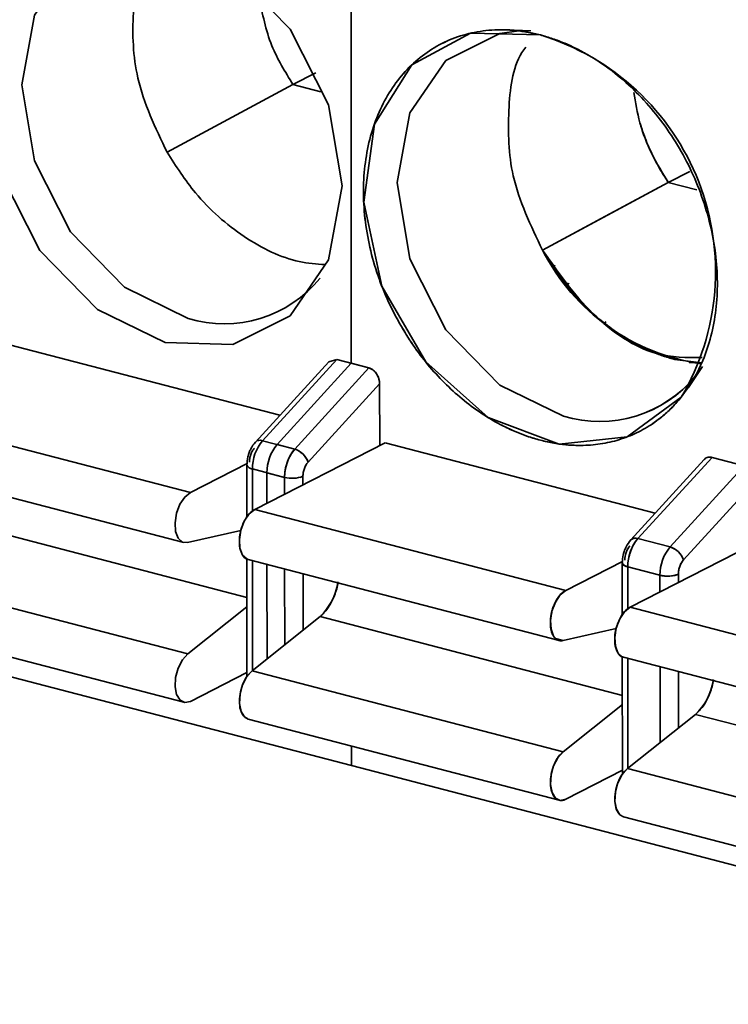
# Model space of a CAD drawing. Header units: millimetres. Extents: x 0 to 420, y 0 to 297.
# Tile 75 of 145: x 315.69 to 317.48, y 114.08 to 116.57. Entities that reach past the tile are written whole.
import ezdxf

# ---------------------------------------------------------------- set-up
doc = ezdxf.new("R2010")
doc.units = ezdxf.units.MM

msp = doc.modelspace()

# ---------------------------------------------------------------- linework, layer by layer
at = {"color": 7, "linetype": 'Continuous', "lineweight": 35}
for p, q in [((316.5301, 117.6163), (316.531, 115.6971)), ((308.8339, 116.6859), (316.5314, 114.6808)), ((316.9853, 116.5376), (316.9218, 116.5397)), ((316.9853, 116.5376), (316.9218, 116.5397)), ((316.3835, 116.4017), (316.4411, 116.4311)), ((316.0654, 116.2303), (316.3835, 116.4017)), ((316.3835, 116.4017), (316.4539, 116.3833)), ((317.3326, 116.1544), (317.387, 116.1822)), ((317.3326, 116.1544), (317.387, 116.1822)), ((317.3326, 116.1544), (317.387, 116.1822)), ((317.3326, 116.1544), (317.387, 116.1822)), ((317.3892, 116.1833), (317.3901, 116.1838)), ((317.3326, 116.1544), (317.0146, 115.9831)), ((317.3326, 116.1544), (317.4045, 116.1357)), ((317.3326, 116.1544), (317.4045, 116.1357)), ((317.0461, 115.9434), (317.0375, 115.9457)), ((317.0693, 115.9014), (317.0823, 115.898)), ((317.1595, 115.8083), (317.1593, 115.8082)), ((317.1709, 115.7994), (317.1702, 115.799)), ((317.1757, 115.8019), (317.1712, 115.7995)), ((315.6672, 115.7437), (316.3504, 115.5658)), ((316.474, 115.701), (316.2886, 115.4981)), ((316.4942, 115.7067), (316.3065, 115.5014)), ((316.531, 115.6971), (316.3433, 115.4918)), ((316.474, 115.701), (316.4942, 115.7067)), ((316.4942, 115.7067), (316.5755, 115.6855)), ((316.531, 115.6971), (316.5755, 115.6855)), ((317.4161, 115.6984), (317.3487, 115.707)), ((317.4161, 115.6984), (317.3487, 115.707)), ((317.3852, 115.6994), (317.416, 115.6975)), ((316.3879, 115.4802), (316.5755, 115.6855)), ((317.3834, 115.6363), (317.4189, 115.689)), ((317.3834, 115.6363), (317.4189, 115.689)), ((317.3995, 115.6624), (317.365, 115.6113)), ((316.4216, 115.4474), (316.6027, 115.6454)), ((316.6027, 115.6454), (316.6028, 115.4896)), ((315.3377, 115.5754), (316.1241, 115.3705)), ((316.3065, 115.5014), (316.3879, 115.4802)), ((316.6163, 115.4965), (316.2868, 115.3281)), ((316.3433, 115.4918), (316.3879, 115.4802)), ((317.2995, 115.3185), (316.6163, 115.4965)), ((315.3209, 115.4488), (316.1073, 115.2439)), ((317.4231, 115.4538), (317.2377, 115.2509)), ((317.4231, 115.4538), (317.2377, 115.2509)), ((317.4433, 115.4595), (317.2556, 115.2542)), ((317.5247, 115.4383), (317.4433, 115.4595)), ((316.2676, 115.4438), (316.1241, 115.3705)), ((316.2671, 115.4399), (316.2672, 115.3096)), ((316.3624, 115.4089), (316.281, 115.4301)), ((317.337, 115.233), (317.5247, 115.4383)), ((316.3624, 115.4089), (316.3178, 115.4205)), ((316.3178, 115.4205), (316.3178, 115.344)), ((316.3624, 115.4089), (316.3749, 115.4069)), ((316.3624, 115.3668), (316.3624, 115.4089)), ((316.4089, 115.3905), (316.4089, 115.4117)), ((317.5518, 115.3982), (317.3708, 115.2002)), ((316.2868, 115.3281), (317.0732, 115.1233)), ((316.1173, 115.2439), (316.2516, 115.2743)), ((317.5654, 115.2493), (317.2359, 115.0809)), ((317.2556, 115.2542), (317.337, 115.233)), ((316.2672, 115.2025), (316.2673, 114.9061)), ((316.27, 115.2016), (317.0564, 114.9967)), ((316.27, 115.2016), (317.0564, 114.9967)), ((316.3179, 115.1891), (316.318, 114.9504)), ((316.3626, 114.9858), (316.3625, 115.1775)), ((317.2167, 115.1966), (317.0732, 115.1233)), ((317.2162, 115.1927), (317.2163, 115.0623)), ((317.2162, 115.1927), (317.2163, 115.0623)), ((317.2302, 115.1828), (317.2302, 115.0773)), ((317.3115, 115.1616), (317.2302, 115.1828)), ((315.331, 115.1675), (316.1175, 114.9626)), ((316.4091, 115.0228), (316.409, 115.1653)), ((317.3115, 115.1195), (317.3115, 115.1616)), ((317.358, 115.1645), (317.358, 115.1433)), ((316.2673, 115.0818), (316.1175, 114.9626)), ((317.2359, 115.0809), (318.0223, 114.876)), ((316.4522, 115.0571), (316.2802, 114.9203)), ((316.4522, 115.0571), (317.2164, 114.858)), ((315.3211, 115.0453), (316.1075, 114.8405)), ((317.0665, 114.9966), (317.2008, 115.027)), ((317.0665, 114.9966), (317.0476, 115.0015)), ((317.2163, 114.9553), (317.2164, 114.6589)), ((317.2163, 114.9553), (317.2164, 114.6589)), ((317.2191, 114.9543), (318.0055, 114.7495)), ((317.2191, 114.9543), (318.0055, 114.7495)), ((317.2303, 114.9514), (317.2304, 114.6739)), ((317.3117, 114.7386), (317.3116, 114.9302)), ((316.2673, 114.916), (316.1243, 114.8429)), ((316.2802, 114.9203), (317.0666, 114.7154)), ((317.3581, 114.9181), (317.3582, 114.7756)), ((317.2164, 114.8346), (317.0666, 114.7154)), ((317.4013, 114.8099), (317.2293, 114.673)), ((317.4013, 114.8099), (318.1655, 114.6108)), ((316.2702, 114.7981), (317.0566, 114.5933)), ((316.2702, 114.7981), (317.0566, 114.5933)), ((316.5314, 114.7301), (316.5314, 114.6808)), ((316.5314, 114.6808), (327.0841, 111.9319)), ((317.0734, 114.5957), (317.2164, 114.6688)), ((317.2293, 114.673), (318.0157, 114.4682)), ((317.0444, 114.6033), (317.0431, 114.6036)), ((317.2193, 114.5509), (318.0057, 114.346)), ((317.2193, 114.5509), (318.0057, 114.346))]:
    msp.add_line(p, q, dxfattribs=at)
at = {"color": 8, "linetype": 'Continuous', "lineweight": 35}
for p, q in [((316.281, 115.4301), (316.2811, 115.3246)), ((316.4089, 115.3905), (316.4089, 115.4117)), ((315.5031, 115.3043), (316.2672, 115.1053)), ((316.2811, 115.1986), (316.2813, 114.9211)), ((317.2302, 115.1828), (317.2302, 115.0773)), ((316.4091, 115.0228), (316.409, 115.1653)), ((317.3115, 115.1195), (317.3115, 115.1616)), ((317.358, 115.1433), (317.358, 115.1645)), ((317.2164, 114.858), (316.4522, 115.0571)), ((317.0665, 114.9966), (317.0476, 115.0015)), ((317.2303, 114.9514), (317.2304, 114.6739)), ((317.3117, 114.7386), (317.3116, 114.9302)), ((317.3582, 114.7756), (317.3581, 114.9181)), ((318.1655, 114.6108), (317.4013, 114.8099)), ((317.0444, 114.6033), (317.0431, 114.6036))]:
    msp.add_line(p, q, dxfattribs=at)
at = {"color": 7, "linetype": 'Continuous', "lineweight": 35, "flags": 128}
for points in [[(315.6127, 116.3785), (315.6467, 116.5656), (315.7436, 116.7065), (315.8887, 116.7797), (316.0599, 116.7741), (316.2311, 116.6905), (316.3764, 116.5417), (316.4734, 116.3503), (316.5076, 116.1454), (316.4736, 115.9584), (316.3767, 115.8175), (316.2316, 115.7443), (316.0603, 115.7499), (315.8891, 115.8335), (315.7439, 115.9823), (315.6468, 116.1737), (315.6127, 116.3785)], [(316.1185, 115.8107), (315.9576, 115.8892), (315.8212, 116.029), (315.73, 116.2088), (315.6979, 116.4012), (315.7299, 116.5769), (315.8209, 116.7093), (315.9572, 116.778), (316.0052, 116.7845)], [(317.009, 116.5268), (316.8323, 116.5312), (316.6844, 116.4517), (316.5893, 116.301), (316.5624, 116.1039), (316.6083, 115.8922), (316.7193, 115.7005), (316.8774, 115.5599), (317.057, 115.4932), (317.2289, 115.5113), (317.365, 115.6113)], [(317.009, 116.5268), (316.8323, 116.5312), (316.6844, 116.4517), (316.5893, 116.301), (316.5624, 116.1039), (316.6083, 115.8922), (316.7193, 115.7005), (316.8774, 115.5599), (317.057, 115.4932), (317.2289, 115.5113), (317.365, 115.6113)], [(316.9543, 116.5372), (316.9063, 116.5308), (316.77, 116.462), (316.679, 116.3297), (316.6471, 116.154), (316.6791, 115.9615), (316.7703, 115.7817), (316.9067, 115.642), (317.0676, 115.5634)], [(316.9543, 116.5372), (316.9063, 116.5308), (316.77, 116.462), (316.679, 116.3297), (316.6471, 116.154), (316.6791, 115.9615), (316.7703, 115.7817), (316.9067, 115.642), (317.0676, 115.5634)], [(317.0145, 115.9831), (317.1736, 116.0688), (317.3326, 116.1544)], [(316.1241, 115.3705), (316.11, 115.3591), (316.0979, 115.3408), (316.0893, 115.3182), (316.0855, 115.2942), (316.0869, 115.2721), (316.0933, 115.255), (316.104, 115.2451), (316.1173, 115.2439)], [(316.27, 115.2016), (316.2667, 115.2027), (316.256, 115.2126), (316.2496, 115.2297), (316.2482, 115.2518), (316.252, 115.2758), (316.2606, 115.2985), (316.2727, 115.3167), (316.2868, 115.3281)], [(316.2868, 115.3281), (316.2727, 115.3167), (316.2606, 115.2985), (316.252, 115.2758), (316.2482, 115.2518), (316.2496, 115.2297), (316.256, 115.2126), (316.2667, 115.2027), (316.27, 115.2016)], [(317.0732, 115.1233), (317.0591, 115.1119), (317.047, 115.0936), (317.0384, 115.0709), (317.0346, 115.0469), (317.036, 115.0249), (317.0424, 115.0078), (317.0531, 114.9979), (317.0665, 114.9966)], [(317.0732, 115.1233), (317.0591, 115.1119), (317.047, 115.0936), (317.0384, 115.0709), (317.0346, 115.0469), (317.036, 115.0249), (317.0424, 115.0078), (317.0531, 114.9979), (317.0665, 114.9966)], [(317.2191, 114.9543), (317.2158, 114.9555), (317.2052, 114.9654), (317.1987, 114.9825), (317.1973, 115.0046), (317.2011, 115.0286), (317.2097, 115.0512), (317.2218, 115.0695), (317.2359, 115.0809)], [(317.2191, 114.9543), (317.2158, 114.9555), (317.2052, 114.9654), (317.1987, 114.9825), (317.1973, 115.0046), (317.2011, 115.0286), (317.2097, 115.0512), (317.2218, 115.0695), (317.2359, 115.0809)], [(316.1175, 114.9626), (316.1041, 114.9477), (316.0935, 114.927), (316.087, 114.9033), (316.0857, 114.8798), (316.0895, 114.8598), (316.0981, 114.8458), (316.1103, 114.84), (316.1243, 114.8429)], [(316.2702, 114.7981), (316.2608, 114.8035), (316.2522, 114.8174), (316.2484, 114.8374), (316.2497, 114.8609), (316.2562, 114.8846), (316.2668, 114.9053), (316.2802, 114.9203)], [(316.2802, 114.9203), (316.2668, 114.9053), (316.2562, 114.8846), (316.2497, 114.8609), (316.2484, 114.8374), (316.2522, 114.8174), (316.2608, 114.8035), (316.2702, 114.7981)], [(317.0666, 114.7154), (317.0532, 114.7005), (317.0426, 114.6798), (317.0362, 114.6561), (317.0348, 114.6326), (317.0386, 114.6125), (317.0472, 114.5986), (317.0594, 114.5927), (317.0734, 114.5957)], [(317.0666, 114.7154), (317.0532, 114.7005), (317.0426, 114.6798), (317.0362, 114.6561), (317.0348, 114.6326), (317.0386, 114.6125), (317.0472, 114.5986), (317.0594, 114.5927), (317.0734, 114.5957)], [(317.2193, 114.5509), (317.2099, 114.5562), (317.2013, 114.5701), (317.1975, 114.5902), (317.1989, 114.6137), (317.2053, 114.6374), (317.2159, 114.6581), (317.2293, 114.673)], [(317.2193, 114.5509), (317.2099, 114.5562), (317.2013, 114.5701), (317.1975, 114.5902), (317.1989, 114.6137), (317.2053, 114.6374), (317.2159, 114.6581), (317.2293, 114.673)]]:
    msp.add_lwpolyline(points, dxfattribs=at)
at = {"color": 8, "linetype": 'Continuous', "lineweight": 35, "flags": 128}
msp.add_lwpolyline([(317.2164, 115.1941), (317.2162, 115.1931), (317.2167, 115.1907), (317.2184, 115.1884), (317.2213, 115.1863), (317.2252, 115.1844), (317.2302, 115.1828)], dxfattribs=at)
at = {"color": 7, "linetype": 'Continuous', "lineweight": 35}
for centre, radius, start, end in [((316.8271, 115.9291), 0.6248, 329.4241, 73.0684), ((317.4925, 116.2266), 0.5364, 206.9954, 261.7575), ((316.2098, 116.1094), 0.3124, 253.0123, 320.9378), ((317.1581, 115.8647), 0.3146, 253.2814, 320.7004), ((317.1589, 115.8622), 0.3124, 253.0123, 320.9378), ((316.3919, 115.4307), 0.1109, 140.3678, 180.3271), ((316.4287, 115.4211), 0.1109, 140.3678, 180.3271), ((316.4733, 115.4095), 0.1109, 140.3678, 180.3271), ((316.3737, 115.4319), 0.0504, 17.9264, 73.6599), ((316.3813, 115.4815), 0.075, 255.4058, 291.5835), ((317.341, 115.1835), 0.1109, 140.3678, 180.3271), ((317.2493, 115.2383), 0.0171, 68.0655, 132.665), ((317.4224, 115.1623), 0.1109, 140.3678, 180.3271), ((317.3228, 115.1846), 0.0504, 17.9264, 73.6599), ((317.2311, 115.1989), 0.0161, 202.5115, 266.8203), ((317.3304, 115.2342), 0.075, 255.4058, 291.5835), ((316.3478, 115.1667), 0.1513, 313.6129, 350.7684), ((317.2969, 114.9194), 0.1513, 313.6129, 350.7684)]:
    msp.add_arc(centre, radius, start, end, dxfattribs=at)
at = {"color": 8, "linetype": 'Continuous', "lineweight": 35}
for centre, radius, start, end in [((316.3001, 115.4856), 0.0171, 68.0655, 132.665), ((316.2819, 115.446), 0.016, 202.241, 266.8987), ((317.2493, 115.2383), 0.0171, 68.0655, 132.665)]:
    msp.add_arc(centre, radius, start, end, dxfattribs=at)
at = {"color": 7, "linetype": 'Continuous', "lineweight": 35}
for points, knots in [([(316.0654, 116.2303), (316.0358, 116.2922), (315.981, 116.4071), (315.9754, 116.5849), (315.9943, 116.7091), (316.0335, 116.7606), (316.0447, 116.7754)], [0, 0, 0, 0, 0.327447, 0.607381, 0.887259, 1, 1, 1, 1]), ([(316.2983, 116.6221), (316.3064, 116.5805), (316.3213, 116.5027), (316.3638, 116.4337), (316.3835, 116.4016)], [0, 0, 0, 0, 0.535281, 1, 1, 1, 1]), ([(316.6538, 115.7966), (316.6476, 115.8078), (316.6354, 115.8301), (316.6193, 115.8647), (316.6049, 115.9), (316.5884, 115.9478), (316.5728, 116.0086), (316.5591, 116.1058), (316.5634, 116.2245), (316.6029, 116.3505), (316.6735, 116.4508), (316.754, 116.5065), (316.8273, 116.5319), (316.8859, 116.5407), (316.9468, 116.5402), (316.9883, 116.5313), (317.009, 116.5268)], [0, 0, 0, 0, 0.031353, 0.062572, 0.09381, 0.125218, 0.187715, 0.250361, 0.375199, 0.500037, 0.624875, 0.749713, 0.812211, 0.874856, 0.937391, 1, 1, 1, 1]), ([(317.009, 116.5268), (316.9987, 116.5293), (316.9779, 116.5342), (316.9367, 116.5398), (316.8859, 116.5409), (316.8273, 116.5318), (316.7722, 116.5129), (316.7217, 116.4843), (316.6767, 116.4466), (316.6382, 116.4007), (316.6068, 116.3473), (316.5831, 116.2875), (316.5677, 116.2225), (316.5607, 116.1534), (316.5625, 116.0817), (316.5728, 116.0087), (316.5915, 115.9358), (316.6139, 115.8763), (316.6354, 115.8301), (316.6476, 115.8078), (316.6538, 115.7966)], [0, 0, 0, 0, 0.031247, 0.062507, 0.125037, 0.187543, 0.249987, 0.312502, 0.375028, 0.437483, 0.499968, 0.5625, 0.624993, 0.687443, 0.749965, 0.812486, 0.874932, 0.93743, 0.96867, 1, 1, 1, 1]), ([(317.009, 116.5268), (317.0194, 116.5239), (317.0401, 116.518), (317.0711, 116.5061), (317.1017, 116.492), (317.1419, 116.4701), (317.1908, 116.4372), (317.2641, 116.3737), (317.3447, 116.276), (317.4154, 116.1389), (317.455, 115.9922), (317.4594, 115.8713), (317.4458, 115.7812), (317.427, 115.7181), (317.4007, 115.6603), (317.3769, 115.6276), (317.365, 115.6113)], [0, 0, 0, 0, 0.031409, 0.062647, 0.093866, 0.12522, 0.187865, 0.250362, 0.375201, 0.500039, 0.624877, 0.749715, 0.812361, 0.874858, 0.937466, 1, 1, 1, 1]), ([(317.0145, 115.9831), (316.9848, 116.0451), (316.9298, 116.1601), (316.9256, 116.3369), (316.9387, 116.4493), (316.9687, 116.4916), (316.972, 116.4962)], [0, 0, 0, 0, 0.355228, 0.658914, 0.962541, 1, 1, 1, 1]), ([(317.0145, 115.9831), (316.9848, 116.0451), (316.9298, 116.1601), (316.9256, 116.3369), (316.9387, 116.4493), (316.9688, 116.4916), (316.972, 116.4962)], [0, 0, 0, 0, 0.355231, 0.658918, 0.962546, 1, 1, 1, 1]), ([(317.2456, 116.3818), (317.2498, 116.3561), (317.2582, 116.3036), (317.2885, 116.226), (317.3179, 116.1783), (317.3326, 116.1544)], [0, 0, 0, 0, 0.322909, 0.660314, 1, 1, 1, 1]), ([(317.2608, 116.3051), (317.2644, 116.2937), (317.2727, 116.2674), (317.2905, 116.2262), (317.3112, 116.1872), (317.3266, 116.1637), (317.3326, 116.1544)], [0, 0, 0, 0, 0.214183, 0.498322, 0.801123, 1, 1, 1, 1]), ([(316.4648, 115.9464), (316.4431, 115.948), (316.3748, 115.9532), (316.258, 116.011), (316.1421, 116.1109), (316.0881, 116.195), (316.0654, 116.2303)], [0, 0, 0, 0, 0.146052, 0.459498, 0.772949, 1, 1, 1, 1]), ([(317.3487, 115.707), (317.3425, 115.7087), (317.3265, 115.7131), (317.2944, 115.7245), (317.2371, 115.7507), (317.176, 115.7918), (317.1199, 115.8428), (317.0808, 115.8857), (317.0451, 115.9324), (317.0247, 115.9662), (317.0145, 115.9831)], [0, 0, 0, 0, 0.047725, 0.124629, 0.249774, 0.49944, 0.624676, 0.750105, 0.875052, 1, 1, 1, 1]), ([(317.3487, 115.707), (317.338, 115.7101), (317.3165, 115.7162), (317.2846, 115.7289), (317.2476, 115.7466), (317.2065, 115.7713), (317.1472, 115.8156), (317.0925, 115.87), (317.0512, 115.9246), (317.0295, 115.9575), (317.0195, 115.9746), (317.0145, 115.9831)], [0, 0, 0, 0, 0.0832476, 0.166508, 0.2497785, 0.37528, 0.4998388, 0.7500707, 0.874623, 0.9373159, 1, 1, 1, 1]), ([(317.4179, 115.7115), (317.3795, 115.7114), (317.2857, 115.7111), (317.1334, 115.8141), (317.0542, 115.9268), (317.0145, 115.9831)], [0, 0, 0, 0, 0.257078, 0.628527, 1, 1, 1, 1]), ([(317.0095, 115.5027), (316.998, 115.506), (316.9752, 115.5125), (316.9412, 115.526), (316.902, 115.5449), (316.858, 115.5711), (316.8107, 115.6065), (316.7659, 115.6472), (316.7244, 115.6929), (316.6863, 115.7425), (316.6646, 115.7785), (316.6538, 115.7966)], [0, 0, 0, 0, 0.083354, 0.166542, 0.250056, 0.374866, 0.500037, 0.624847, 0.750018, 0.874919, 1, 1, 1, 1]), ([(316.6538, 115.7966), (316.6591, 115.7875), (316.6697, 115.7694), (316.6928, 115.7345), (316.7243, 115.6929), (316.7659, 115.6473), (316.8106, 115.6065), (316.858, 115.5712), (316.9074, 115.5416), (316.9496, 115.5223), (316.9838, 115.5099), (317.0009, 115.5051), (317.0095, 115.5027)], [0, 0, 0, 0, 0.062341, 0.124944, 0.249988, 0.37502, 0.499923, 0.625032, 0.749896, 0.874983, 0.937328, 1, 1, 1, 1]), ([(316.5755, 115.6855), (316.5778, 115.6847), (316.5825, 115.6831), (316.5892, 115.6779), (316.5954, 115.6705), (316.6012, 115.6593), (316.6021, 115.6506), (316.6027, 115.6454)], [0, 0, 0, 0, 0.156059, 0.319314, 0.490919, 0.703477, 1, 1, 1, 1]), ([(316.5755, 115.6855), (316.5778, 115.6847), (316.5825, 115.6831), (316.5892, 115.6779), (316.5954, 115.6705), (316.6012, 115.6593), (316.6021, 115.6506), (316.6027, 115.6454)], [0, 0, 0, 0, 0.156059, 0.319314, 0.490919, 0.703477, 1, 1, 1, 1]), ([(316.5755, 115.6855), (316.5773, 115.6849), (316.5809, 115.6838), (316.5877, 115.6793), (316.5953, 115.6712), (316.6003, 115.6607), (316.6024, 115.652), (316.6026, 115.6476), (316.6027, 115.6454)], [0, 0, 0, 0, 0.1227436, 0.2435733, 0.4900321, 0.7424211, 0.8723276, 1, 1, 1, 1]), ([(317.365, 115.6113), (317.3578, 115.603), (317.3436, 115.5863), (317.3197, 115.5644), (317.2899, 115.5417), (317.253, 115.5204), (317.2083, 115.503), (317.1609, 115.4922), (317.1116, 115.4885), (317.0609, 115.4912), (317.0266, 115.4989), (317.0095, 115.5027)], [0, 0, 0, 0, 0.083354, 0.166542, 0.250056, 0.374866, 0.500037, 0.624847, 0.750018, 0.874919, 1, 1, 1, 1]), ([(317.0095, 115.5027), (317.0209, 115.5), (317.0437, 115.4946), (317.0777, 115.4904), (317.117, 115.4889), (317.1609, 115.4922), (317.2082, 115.503), (317.253, 115.5204), (317.2944, 115.5444), (317.3325, 115.5742), (317.3541, 115.5989), (317.365, 115.6113)], [0, 0, 0, 0, 0.083354, 0.166542, 0.250056, 0.374866, 0.500037, 0.624847, 0.750018, 0.874919, 1, 1, 1, 1]), ([(316.2886, 115.4981), (316.2843, 115.4927), (316.2782, 115.4847), (316.2726, 115.4714), (316.2683, 115.4577), (316.2676, 115.4469), (316.2671, 115.44)], [0, 0, 0, 0, 0.336247, 0.492264, 0.673435, 1, 1, 1, 1]), ([(316.2861, 115.4827), (316.2843, 115.4805), (316.2807, 115.476), (316.2766, 115.4668), (316.2738, 115.4568), (316.2735, 115.4503), (316.2733, 115.447)], [0, 0, 0, 0, 0.248479, 0.499857, 0.748508, 1, 1, 1, 1]), ([(316.3879, 115.4802), (316.3809, 115.4726), (316.3741, 115.4611), (316.3647, 115.435), (316.3624, 115.4207), (316.3624, 115.4089)], [0, 0, 0, 0, 0.5, 0.5, 1, 1, 1, 1]), ([(316.3879, 115.4802), (316.3809, 115.4726), (316.3741, 115.4611), (316.3647, 115.435), (316.3624, 115.4207), (316.3624, 115.4089)], [0, 0, 0, 0, 0.5, 0.5, 1, 1, 1, 1]), ([(316.3879, 115.4802), (316.3943, 115.4786), (316.4024, 115.4741), (316.4156, 115.4613), (316.4201, 115.4535), (316.4216, 115.4474)], [0, 0, 0, 0, 0.5, 0.5, 1, 1, 1, 1]), ([(316.4216, 115.4474), (316.4182, 115.4436), (316.4147, 115.4378), (316.4101, 115.4248), (316.4089, 115.4176), (316.4089, 115.4117)], [0, 0, 0, 0, 0.5, 0.5, 1, 1, 1, 1]), ([(316.4089, 115.4117), (316.4089, 115.4133), (316.409, 115.4165), (316.4099, 115.4231), (316.4121, 115.4314), (316.4156, 115.439), (316.4189, 115.4441), (316.4207, 115.4463), (316.4216, 115.4474)], [0, 0, 0, 0, 0.125545, 0.248846, 0.499854, 0.748137, 0.87218, 1, 1, 1, 1]), ([(316.4089, 115.4117), (316.4089, 115.4176), (316.4101, 115.4248), (316.4147, 115.4378), (316.4182, 115.4436), (316.4216, 115.4474)], [0, 0, 0, 0, 0.5, 0.5, 1, 1, 1, 1]), ([(317.4233, 115.4536), (317.4236, 115.454), (317.4249, 115.456), (317.4283, 115.458), (317.433, 115.4599), (317.4381, 115.4605), (317.4416, 115.4598), (317.4433, 115.4595)], [0, 0, 0, 0, 0.064379, 0.311263, 0.548911, 0.778138, 1, 1, 1, 1]), ([(317.4233, 115.4536), (317.4236, 115.454), (317.4249, 115.456), (317.4283, 115.458), (317.433, 115.4599), (317.4381, 115.4605), (317.4416, 115.4598), (317.4433, 115.4595)], [0, 0, 0, 0, 0.064379, 0.311263, 0.548911, 0.778138, 1, 1, 1, 1]), ([(317.4241, 115.4548), (317.4255, 115.4559), (317.4281, 115.4581), (317.4329, 115.4599), (317.438, 115.4605), (317.4416, 115.4598), (317.4433, 115.4595)], [0, 0, 0, 0, 0.2589779, 0.5043427, 0.7554542, 1, 1, 1, 1]), ([(316.4006, 115.4088), (316.4008, 115.4088), (316.4043, 115.4094), (316.4067, 115.4106), (316.4089, 115.4117)], [0, 0, 0, 0, 0.058125, 1, 1, 1, 1]), ([(316.2868, 115.3281), (316.282, 115.3249), (316.2724, 115.3183), (316.26, 115.2991), (316.2512, 115.276), (316.2473, 115.2515), (316.2487, 115.2287), (316.2555, 115.212), (316.2623, 115.2031), (316.2669, 115.2027), (316.267, 115.2027)], [0, 0, 0, 0, 0.142321, 0.284645, 0.426966, 0.569285, 0.711607, 0.85393, 0.996251, 1, 1, 1, 1]), ([(317.2377, 115.2509), (317.2335, 115.2454), (317.2273, 115.2375), (317.2217, 115.2241), (317.2174, 115.2105), (317.2167, 115.1997), (317.2162, 115.1927)], [0, 0, 0, 0, 0.336247, 0.492264, 0.673435, 1, 1, 1, 1]), ([(317.2377, 115.2509), (317.2335, 115.2454), (317.2273, 115.2375), (317.2217, 115.2241), (317.2174, 115.2105), (317.2167, 115.1997), (317.2162, 115.1927)], [0, 0, 0, 0, 0.336247, 0.492264, 0.673435, 1, 1, 1, 1]), ([(317.2556, 115.2542), (317.2487, 115.2466), (317.2418, 115.2351), (317.2325, 115.2089), (317.2302, 115.1947), (317.2302, 115.1828)], [0, 0, 0, 0, 0.5, 0.5, 1, 1, 1, 1]), ([(317.2556, 115.2542), (317.2518, 115.2548), (317.2443, 115.256), (317.24, 115.2524), (317.2379, 115.2506)], [0, 0, 0, 0, 0.5058, 1, 1, 1, 1]), ([(317.2352, 115.2355), (317.2317, 115.2317), (317.2283, 115.2259), (317.2236, 115.2128), (317.2224, 115.2057), (317.2224, 115.1998)], [0, 0, 0, 0, 0.5, 0.5, 1, 1, 1, 1]), ([(317.337, 115.233), (317.3434, 115.2313), (317.3515, 115.2269), (317.3647, 115.214), (317.3692, 115.2062), (317.3708, 115.2002)], [0, 0, 0, 0, 0.5, 0.5, 1, 1, 1, 1]), ([(317.3708, 115.2002), (317.3673, 115.1963), (317.3638, 115.1906), (317.3592, 115.1775), (317.358, 115.1704), (317.358, 115.1645)], [0, 0, 0, 0, 0.5, 0.5, 1, 1, 1, 1]), ([(317.358, 115.1645), (317.358, 115.1704), (317.3592, 115.1775), (317.3638, 115.1906), (317.3673, 115.1963), (317.3708, 115.2002)], [0, 0, 0, 0, 0.5, 0.5, 1, 1, 1, 1]), ([(317.358, 115.1645), (317.3581, 115.1661), (317.3581, 115.1693), (317.3591, 115.1759), (317.3613, 115.1842), (317.3647, 115.1917), (317.368, 115.1969), (317.3698, 115.1991), (317.3708, 115.2002)], [0, 0, 0, 0, 0.125545, 0.248846, 0.499854, 0.748137, 0.87218, 1, 1, 1, 1]), ([(317.217, 115.1952), (317.217, 115.1952), (317.2149, 115.1934), (317.2166, 115.1898), (317.2216, 115.1855), (317.2274, 115.1837), (317.2302, 115.1828)], [0, 0, 0, 0, 0.01038, 0.406623, 0.714932, 1, 1, 1, 1]), ([(317.3115, 115.1616), (317.3179, 115.16), (317.3273, 115.159), (317.3454, 115.1601), (317.3534, 115.1621), (317.358, 115.1645)], [0, 0, 0, 0, 0.5, 0.5, 1, 1, 1, 1]), ([(316.4973, 115.1449), (316.4971, 115.1433), (316.496, 115.1303), (316.487, 115.106), (316.472, 115.0759), (316.4588, 115.0634), (316.4522, 115.0571)], [0, 0, 0, 0, 0.046205, 0.366122, 0.68265, 1, 1, 1, 1]), ([(317.0732, 115.1233), (317.0727, 115.123), (317.0715, 115.1224), (317.0691, 115.1209), (317.0662, 115.1188), (317.0628, 115.1159), (317.0595, 115.1125), (317.0557, 115.1079), (317.0527, 115.1035), (317.0496, 115.0985), (317.047, 115.0937), (317.0446, 115.0888), (317.0426, 115.084), (317.0409, 115.0796), (317.0391, 115.074), (317.0377, 115.0687), (317.0364, 115.0624), (317.0353, 115.0554), (317.0346, 115.0478), (317.0344, 115.0416), (317.0345, 115.0366), (317.0347, 115.0324), (317.0354, 115.0273), (317.0363, 115.0228), (317.0376, 115.018), (317.0395, 115.013), (317.042, 115.0084), (317.0449, 115.0041), (317.0474, 115.0014), (317.0502, 114.9992), (317.0527, 114.9977), (317.0558, 114.9966), (317.0591, 114.996), (317.0628, 114.996), (317.0652, 114.9964), (317.0665, 114.9966)], [0, 0, 0, 0, 0.012845, 0.031856, 0.062986, 0.087552, 0.124154, 0.152118, 0.194671, 0.216424, 0.249857, 0.28287, 0.302321, 0.331157, 0.355034, 0.390897, 0.415053, 0.451974, 0.499871, 0.53287, 0.552316, 0.581148, 0.605025, 0.640887, 0.665043, 0.701961, 0.749846, 0.779086, 0.821764, 0.842784, 0.874154, 0.898614, 0.935738, 0.967401, 1, 1, 1, 1]), ([(317.0665, 114.9966), (317.066, 114.9965), (317.0648, 114.9963), (317.0625, 114.996), (317.0597, 114.996), (317.0564, 114.9966), (317.0533, 114.9977), (317.0499, 114.9996), (317.0471, 115.0018), (317.0445, 115.0047), (317.0425, 115.0076), (317.0402, 115.0116), (317.0385, 115.0157), (317.037, 115.0204), (317.036, 115.0246), (317.035, 115.0303), (317.0345, 115.0357), (317.0344, 115.0416), (317.0345, 115.0467), (317.035, 115.0533), (317.0359, 115.0592), (317.0371, 115.0654), (317.0383, 115.0707), (317.0402, 115.0773), (317.0423, 115.083), (317.0446, 115.0887), (317.0469, 115.0935), (317.0499, 115.0991), (317.0529, 115.1038), (317.0561, 115.1083), (317.0589, 115.1117), (317.0623, 115.1153), (317.0658, 115.1185), (317.0696, 115.1213), (317.072, 115.1226), (317.0732, 115.1233)], [0, 0, 0, 0, 0.012608, 0.031395, 0.062511, 0.087394, 0.125012, 0.153725, 0.196381, 0.217731, 0.250009, 0.278722, 0.321378, 0.342728, 0.375007, 0.40372, 0.446376, 0.467726, 0.500004, 0.528717, 0.571373, 0.592723, 0.625002, 0.653715, 0.696371, 0.717721, 0.749999, 0.778712, 0.821368, 0.842718, 0.874997, 0.90014, 0.937497, 0.968613, 1, 1, 1, 1]), ([(317.2359, 115.0809), (317.2311, 115.0777), (317.2215, 115.0712), (317.2093, 115.052), (317.2002, 115.029), (317.1965, 115.0047), (317.1976, 114.9815), (317.2046, 114.9651), (317.2113, 114.9556), (317.216, 114.9553), (317.2161, 114.9553)], [0, 0, 0, 0, 0.141304, 0.284429, 0.423473, 0.568997, 0.70802, 0.853535, 0.994995, 1, 1, 1, 1]), ([(317.2359, 115.0809), (317.2311, 115.0776), (317.2215, 115.0711), (317.2091, 115.0519), (317.2003, 115.0288), (317.1964, 115.0043), (317.1978, 114.9815), (317.2046, 114.9647), (317.2119, 114.9557), (317.217, 114.9554), (317.2177, 114.9553)], [0, 0, 0, 0, 0.140027, 0.280058, 0.420085, 0.560111, 0.700139, 0.840168, 0.980195, 1, 1, 1, 1]), ([(316.2802, 114.9203), (316.2755, 114.9157), (316.2663, 114.9067), (316.2555, 114.885), (316.2489, 114.8609), (316.2474, 114.8368), (316.2515, 114.8166), (316.2589, 114.8032), (316.2657, 114.8008), (316.2683, 114.7999)], [0, 0, 0, 0, 0.151206, 0.302412, 0.453618, 0.604824, 0.756035, 0.90724, 1, 1, 1, 1]), ([(317.4464, 114.8977), (317.4463, 114.8961), (317.4451, 114.8831), (317.4362, 114.8588), (317.4211, 114.8286), (317.4079, 114.8161), (317.4013, 114.8099)], [0, 0, 0, 0, 0.044836, 0.366081, 0.68263, 1, 1, 1, 1]), ([(317.0666, 114.7154), (317.0661, 114.715), (317.0649, 114.7141), (317.0626, 114.712), (317.0599, 114.7091), (317.0566, 114.7052), (317.0535, 114.701), (317.05, 114.6955), (317.0473, 114.6905), (317.0447, 114.6849), (317.0426, 114.68), (317.0404, 114.6736), (317.0386, 114.6678), (317.0372, 114.6616), (317.0361, 114.6563), (317.0352, 114.6496), (317.0347, 114.6437), (317.0346, 114.6378), (317.0347, 114.6328), (317.0352, 114.6267), (317.0361, 114.6216), (317.0373, 114.6166), (317.0385, 114.6126), (317.0404, 114.608), (317.0425, 114.6044), (317.0449, 114.6011), (317.0471, 114.5986), (317.0501, 114.5961), (317.0531, 114.5944), (317.0563, 114.5932), (317.0591, 114.5927), (317.0625, 114.5925), (317.066, 114.5929), (317.0698, 114.594), (317.0722, 114.5951), (317.0734, 114.5957)], [0, 0, 0, 0, 0.012608, 0.031395, 0.062511, 0.087394, 0.125012, 0.153725, 0.196381, 0.217731, 0.250009, 0.278722, 0.321378, 0.342728, 0.375007, 0.40372, 0.446376, 0.467726, 0.500004, 0.528717, 0.571373, 0.592723, 0.625002, 0.653715, 0.696371, 0.717721, 0.749999, 0.778712, 0.821368, 0.842718, 0.874997, 0.90014, 0.937497, 0.968613, 1, 1, 1, 1]), ([(317.0734, 114.5957), (317.0729, 114.5955), (317.0717, 114.5949), (317.0693, 114.5939), (317.0665, 114.5931), (317.063, 114.5926), (317.0597, 114.5926), (317.0558, 114.5933), (317.0527, 114.5946), (317.0497, 114.5964), (317.0473, 114.5984), (317.0445, 114.6015), (317.0422, 114.6048), (317.0402, 114.6087), (317.0387, 114.6123), (317.037, 114.6173), (317.0359, 114.6222), (317.0352, 114.6275), (317.0347, 114.6323), (317.0345, 114.6386), (317.0348, 114.6444), (317.0353, 114.6505), (317.0361, 114.6558), (317.0373, 114.6625), (317.0388, 114.6685), (317.0407, 114.6745), (317.0425, 114.6796), (317.045, 114.6858), (317.0476, 114.6911), (317.0505, 114.6962), (317.053, 114.7002), (317.0561, 114.7047), (317.0594, 114.7087), (317.0631, 114.7125), (317.0654, 114.7144), (317.0666, 114.7154)], [0, 0, 0, 0, 0.012608, 0.031395, 0.062511, 0.087394, 0.125012, 0.153725, 0.196381, 0.217731, 0.250009, 0.278722, 0.321378, 0.342728, 0.375007, 0.40372, 0.446376, 0.467726, 0.500004, 0.528717, 0.571373, 0.592723, 0.625002, 0.653715, 0.696371, 0.717721, 0.749999, 0.778712, 0.821368, 0.842718, 0.874997, 0.90014, 0.937497, 0.968613, 1, 1, 1, 1]), ([(317.2293, 114.673), (317.2247, 114.6686), (317.2154, 114.6596), (317.2048, 114.638), (317.1978, 114.6138), (317.1967, 114.5901), (317.2, 114.5693), (317.2062, 114.5613), (317.2092, 114.5574)], [0, 0, 0, 0, 0.167972, 0.338104, 0.503393, 0.676381, 0.841643, 1, 1, 1, 1]), ([(317.2293, 114.673), (317.2247, 114.6685), (317.2154, 114.6595), (317.2046, 114.6378), (317.198, 114.6136), (317.1966, 114.5897), (317.2004, 114.5688), (317.2067, 114.5605), (317.2098, 114.5564)], [0, 0, 0, 0, 0.167015, 0.334028, 0.501043, 0.668057, 0.835076, 1, 1, 1, 1])]:
    msp.add_open_spline(points, degree=3, knots=knots, dxfattribs=at)

doc.saveas('drawing.dxf')
